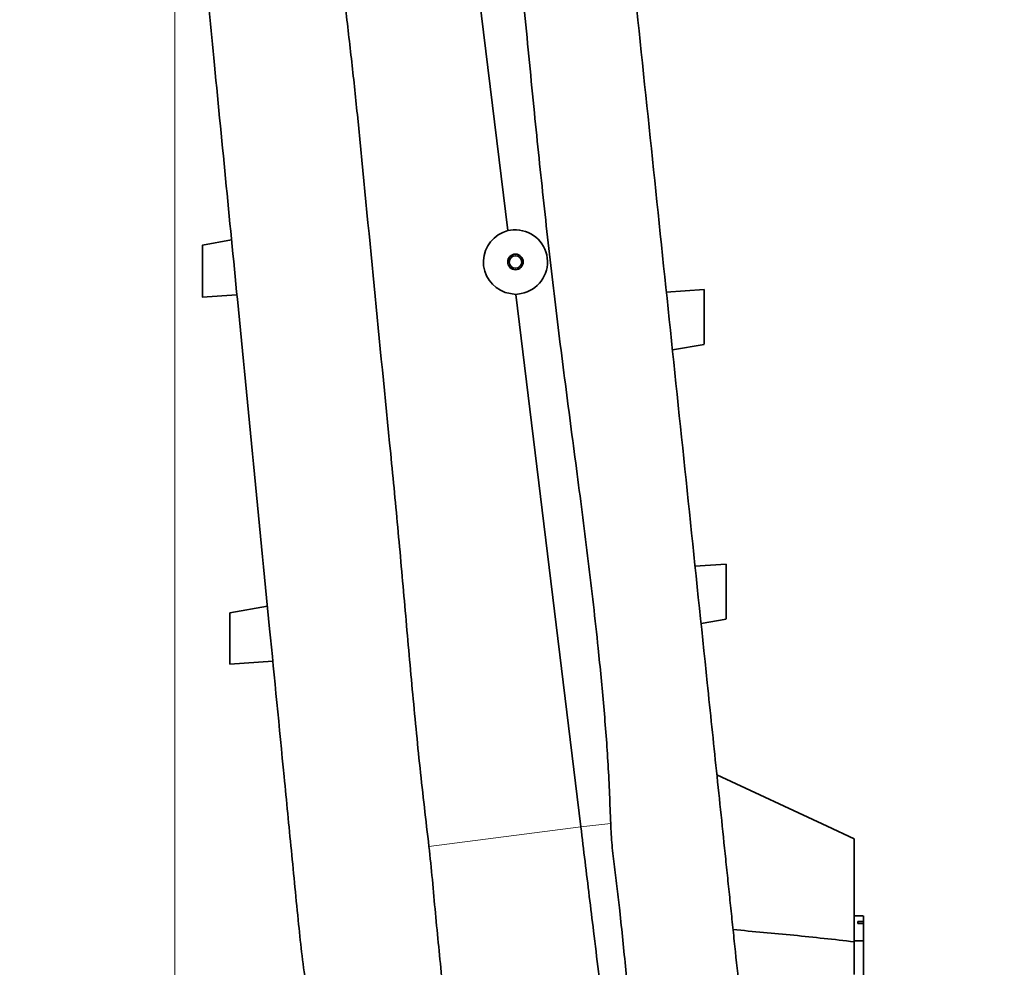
# Model space of a CAD drawing. Header units: millimetres. Extents: x 0 to 11920, y 0 to 8400.
# Tile 7 of 56: x 2210 to 2748, y 2651 to 3168. Entities that reach past the tile are written whole.
import ezdxf

# ---------------------------------------------------------------- set-up
doc = ezdxf.new("R2010")
doc.units = ezdxf.units.MM
doc.header["$LTSCALE"] = 20
doc.styles.add('SLDTEXTSTYLE0', font='TXT', dxfattribs={"width": 0.605})
doc.dimstyles.new('SLDDIMSTYLE0', dxfattribs={"dimtxt": 70, "dimasz": 70, "dimexe": 0, "dimexo": 0.0625, "dimgap": 17.5, "dimtad": 1, "dimdec": 1, "dimrnd": 1e-09, "dimzin": 12, "dimdsep": 46, "dimtxsty": 'SLDTEXTSTYLE0', "dimsah": 1, "dimcen": 0.09, "dimadec": 0, "dimazin": 3, "dimtfac": 1, "dimtofl": 0, "dimtmove": 0, "dimatfit": 3, "dimfxl": 1, "dimfrac": 2, "dimtolj": 1, "dimtzin": 12, "dimarcsym": 0})

# ---------------------------------------------------------------- blocks, each defined once
blk = doc.blocks.new('_D_5')
at = {"color": 7, "linetype": 'Continuous', "lineweight": 0}
for p, q in [((2295.23, 3277.04), (2295.23, 1355.7)), ((2748.23, 1552.92), (2748.23, 1355.7)), ((2295.23, 1385.7), (1312.24, 1385.7)), ((2295.23, 1385.7), (2748.23, 1385.7))]:
    blk.add_line(p, q, dxfattribs=at)
at = {"color": 7, "linetype": 'Continuous', "lineweight": 18}
for points in [[(2295.23, 1385.7), (2365.23, 1375.7), (2365.23, 1395.7)], [(2748.23, 1385.7), (2678.23, 1395.7), (2678.23, 1375.7)]]:
    blk.add_solid(points, dxfattribs=at)
at = {"color": 7, "linetype": 'Continuous', "lineweight": 18, "char_height": 70, "attachment_point": 1, "style": 'SLDTEXTSTYLE0'}
for s, insert in [('(2x M8 Through)', (1498.9, 1475.94)), ('453', (1312.24, 1475.94))]:
    blk.add_mtext(s, dxfattribs=dict(at, insert=insert))

msp = doc.modelspace()

# ---------------------------------------------------------------- linework, layer by layer
at = {"color": 7, "linetype": 'Continuous', "lineweight": 35}
for p, q in [((2456.74, 3219.4), (2477.09, 3052.96)), ((2474.39, 3051.81), (2477.09, 3052.96)), ((2477.09, 3052.96), (2480.02, 3053.16)), ((2326.17, 3047.7), (2310.22, 3044.9)), ((2310.11, 3016.38), (2329.11, 3017.7)), ((2481.37, 3017.96), (2478.47, 3018.42)), ((2484.26, 3018.47), (2481.37, 3017.96)), ((2481.37, 3017.96), (2516.92, 2727.23)), ((2584.23, 3020.7), (2563.53, 3019.27)), ((2566.96, 2987.67), (2584.23, 2990.7)), ((2596.23, 2870.7), (2579.22, 2869.52)), ((2325.23, 2844.09), (2345.76, 2847.7)), ((2582.59, 2838.31), (2596.23, 2840.7)), ((2325.23, 2816.07), (2348.7, 2817.7)), ((2651.43, 2727.6), (2591.23, 2755.67)), ((2666.23, 2720.63), (2651.39, 2727.52)), ((2666.23, 2664.47), (2666.23, 2720.63)), ((2671.23, 2675.45), (2671.23, 2678.61)), ((2668.23, 2675.45), (2671.23, 2675.45)), ((2668.23, 2675.45), (2668.23, 2674.41)), ((2671.23, 2674.41), (2668.23, 2674.41)), ((2671.23, 2675.45), (2671.23, 2674.41)), ((2671.23, 2665.06), (2671.23, 2674.41)), ((2671.23, 2665.06), (2666.23, 2665.06)), ((2666.23, 2646.58), (2666.23, 2664.47)), ((2671.23, 2601.64), (2671.23, 2665.06))]:
    msp.add_line(p, q, dxfattribs=at)
at = {"color": 8, "linetype": 'Continuous', "lineweight": 18}
for p, q in [((2433.96, 2716.53), (2516.92, 2727.23)), ((2516.92, 2727.23), (2533.24, 2729.11))]:
    msp.add_line(p, q, dxfattribs=at)
at = {"color": 7, "linetype": 'Continuous', "lineweight": 35}
for radius in [4.25, 3.4]:
    msp.add_circle((2481.23, 3035.7), radius, dxfattribs=at)
for start, end in [(113.0153, 260.9266), (279.971, 93.971)]:
    msp.add_arc((2481.23, 3035.7), 17.5, start, end, dxfattribs=at)
msp.add_ellipse((2627.85, 2405.7), major_axis=(7154.4, -32.27), ratio=0.038172, start_param=1.564906, end_param=1.565605, dxfattribs=at)
for points, knots in [([(2394.91, 3571.3), (2394.18, 3566.38), (2392.73, 3556.54), (2391.59, 3541.65), (2390.89, 3526.73), (2390.44, 3511.79), (2390, 3496.85), (2387.67, 3456.24), (2384.63, 3414.51), (2381.52, 3371.61), (2380.08, 3353.21), (2378.87, 3334.81), (2378.09, 3316.4), (2378.07, 3293.86), (2379.32, 3267.24), (2381.69, 3236.58), (2384.8, 3205.98), (2388.29, 3175.41), (2391.88, 3144.85), (2397.22, 3093.94), (2403.87, 3022.64), (2411.53, 2947.31), (2417.25, 2888.16), (2421.01, 2845.21), (2424.84, 2802.26), (2428.95, 2759.34), (2432.29, 2730.8), (2433.96, 2716.53)], [0, 0, 0, 0, 0.017359, 0.034723, 0.052115, 0.06953, 0.086943, 0.104335, 0.211618, 0.233091, 0.254574, 0.27605, 0.297508, 0.318959, 0.354791, 0.390626, 0.426488, 0.462371, 0.498255, 0.534118, 0.641401, 0.748685, 0.798948, 0.849217, 0.899483, 0.949743, 1, 1, 1, 1]), ([(2605.97, 2614.84), (2605.56, 2618.74), (2604.75, 2626.53), (2603.11, 2642.21), (2601.46, 2657.98), (2599.8, 2673.81), (2598.55, 2685.75), (2597.3, 2697.68), (2595.63, 2713.67), (2593.54, 2733.67), (2590.18, 2765.76), (2584.41, 2820.93), (2576.22, 2899.21), (2566.44, 2992.59), (2556.67, 3086), (2547.26, 3175.95), (2538.22, 3262.37), (2532.44, 3317.61), (2529.55, 3345.23)], [0, 0, 0, 0, 0.015989, 0.031978, 0.064065, 0.080279, 0.096494, 0.112765, 0.129036, 0.16202, 0.195008, 0.260981, 0.388824, 0.516668, 0.64451, 0.772353, 0.88617, 1, 1, 1, 1]), ([(2362.77, 2673.99), (2362.11, 2680.73), (2360.79, 2694.21), (2358.16, 2721.08), (2353.55, 2768.16), (2343.72, 2868.48), (2330.91, 2999.31), (2318.81, 3122.93), (2310.65, 3206.26), (2306.79, 3245.65), (2304.86, 3265.35)], [0, 0, 0, 0, 0.0341027, 0.0682136, 0.1364426, 0.2728993, 0.5771867, 0.8001734, 0.9000867, 1, 1, 1, 1]), ([(2480.94, 3226.9), (2482.69, 3208.61), (2486.2, 3172.02), (2491.34, 3118.95), (2496.67, 3067.73), (2502.21, 3018.37), (2508.41, 2969.07), (2514.89, 2920.41), (2521.1, 2872.32), (2525.97, 2830.03), (2529.55, 2792.93), (2532.03, 2761.05), (2532.84, 2739.76), (2533.24, 2729.11)], [0, 0, 0, 0, 0.110141, 0.220281, 0.319491, 0.418699, 0.517939, 0.617181, 0.712798, 0.808412, 0.872279, 0.936149, 1, 1, 1, 1]), ([(2310.23, 3016.39), (2310.23, 3016.43), (2310.23, 3016.51), (2310.23, 3017.12), (2310.23, 3018.08), (2310.23, 3019.39), (2310.23, 3021.02), (2310.23, 3022.91), (2310.23, 3025.04), (2310.23, 3027.32), (2310.23, 3029.73), (2310.23, 3032.15), (2310.23, 3034.55), (2310.23, 3036.83), (2310.23, 3038.94), (2310.23, 3040.8), (2310.23, 3042.37), (2310.23, 3043.59), (2310.23, 3044.43), (2310.23, 3044.87), (2310.23, 3044.86), (2310.23, 3044.85)], [0, 0, 0, 0, 0.0521232, 0.1057649, 0.1578864, 0.2115049, 0.2639048, 0.3177897, 0.3708054, 0.4253256, 0.4789345, 0.5340825, 0.5879536, 0.643393, 0.6971243, 0.7524402, 0.80569, 0.8605209, 0.9131438, 0.967323, 1, 1, 1, 1]), ([(2584.23, 2990.75), (2584.23, 2990.75), (2584.23, 2990.75), (2584.23, 2991.24), (2584.23, 2992.13), (2584.23, 2993.44), (2584.23, 2995.07), (2584.23, 2997.03), (2584.23, 2999.21), (2584.23, 3001.6), (2584.23, 3004.09), (2584.23, 3006.64), (2584.23, 3009.14), (2584.23, 3011.56), (2584.23, 3013.8), (2584.23, 3015.83), (2584.23, 3017.55), (2584.23, 3018.95), (2584.23, 3019.96), (2584.23, 3020.59), (2584.23, 3020.66), (2584.23, 3020.69)], [0, 0, 0, 0, 0.036587, 0.089471, 0.143879, 0.196805, 0.251257, 0.30425, 0.358779, 0.411779, 0.466324, 0.519253, 0.573725, 0.626608, 0.681031, 0.733897, 0.788297, 0.841177, 0.895583, 0.948504, 1, 1, 1, 1]), ([(2596.23, 2840.75), (2596.23, 2840.75), (2596.23, 2840.75), (2596.23, 2841.24), (2596.23, 2842.13), (2596.23, 2843.44), (2596.23, 2845.07), (2596.23, 2847.03), (2596.23, 2849.21), (2596.23, 2851.6), (2596.23, 2854.09), (2596.23, 2856.64), (2596.23, 2859.14), (2596.23, 2861.56), (2596.23, 2863.8), (2596.23, 2865.83), (2596.23, 2867.55), (2596.23, 2868.95), (2596.23, 2869.96), (2596.23, 2870.59), (2596.23, 2870.66), (2596.23, 2870.69)], [0, 0, 0, 0, 0.036587, 0.089471, 0.143879, 0.196805, 0.251257, 0.30425, 0.358779, 0.411779, 0.466324, 0.519253, 0.573725, 0.626608, 0.681031, 0.733897, 0.788297, 0.841177, 0.895583, 0.948504, 1, 1, 1, 1]), ([(2325.23, 2844.09), (2325.23, 2844.06), (2325.23, 2843.98), (2325.23, 2843.38), (2325.23, 2842.44), (2325.23, 2841.15), (2325.23, 2839.54), (2325.23, 2837.69), (2325.23, 2835.59), (2325.23, 2833.35), (2325.23, 2830.99), (2325.23, 2828.61), (2325.23, 2826.24), (2325.23, 2824.01), (2325.23, 2821.93), (2325.23, 2820.1), (2325.23, 2818.56), (2325.23, 2817.36), (2325.23, 2816.53), (2325.23, 2816.13), (2325.23, 2816.09), (2325.23, 2816.07)], [0, 0, 0, 0, 0.052125, 0.105768, 0.157891, 0.211511, 0.263906, 0.317786, 0.370801, 0.42532, 0.478926, 0.534071, 0.587944, 0.643384, 0.697126, 0.752452, 0.805713, 0.860555, 0.913173, 0.967347, 1, 1, 1, 1]), ([(2516.92, 2727.23), (2517.69, 2720.92), (2519.23, 2708.3), (2521.55, 2689.28), (2524.01, 2669.23), (2526.58, 2648.15), (2529.28, 2626.11), (2531.96, 2604.18), (2534.62, 2582.41), (2537.26, 2560.86), (2539.86, 2539.56), (2542.43, 2518.58), (2544.59, 2500.86), (2546.38, 2486.26), (2547.32, 2478.55), (2547.79, 2474.7)], [0, 0, 0, 0, 0.073442, 0.146889, 0.220337, 0.305515, 0.39069, 0.47586, 0.56102, 0.646169, 0.731303, 0.81642, 0.901517, 0.950762, 1, 1, 1, 1]), ([(2533.25, 2729.11), (2533.45, 2725.14), (2533.85, 2717.2), (2535.29, 2705.3), (2536.89, 2693.4), (2538.41, 2680.07), (2539.82, 2665.32), (2541.53, 2649.15), (2543.18, 2632.94), (2544.86, 2616.72), (2546.79, 2597.96), (2548.99, 2576.74), (2551.2, 2555.78), (2553.09, 2537.6), (2554.74, 2522.05), (2556.46, 2506.66), (2557.67, 2493.94), (2558.52, 2483.85), (2559.25, 2478.9), (2559.62, 2476.42)], [0, 0, 0, 0, 0.046023, 0.092109, 0.138244, 0.184333, 0.24647, 0.308608, 0.371392, 0.434176, 0.497163, 0.590352, 0.683542, 0.746389, 0.809236, 0.872749, 0.93626, 0.968135, 1, 1, 1, 1]), ([(2433.96, 2716.53), (2434.62, 2710.49), (2435.94, 2698.39), (2437.44, 2680.08), (2439.33, 2661.73), (2441.04, 2644.1), (2442.68, 2627.25), (2444.61, 2611.24), (2447.07, 2595.32), (2450.01, 2579.99), (2453.05, 2565.21), (2455.99, 2550.93), (2458.87, 2536.73), (2461.75, 2522.59), (2464.61, 2508.56), (2467.41, 2494.62), (2470.38, 2480.85), (2472.14, 2471.8), (2473.02, 2467.27)], [0, 0, 0, 0, 0.070771, 0.141692, 0.212955, 0.284336, 0.346654, 0.409186, 0.471715, 0.534504, 0.592083, 0.649662, 0.707589, 0.765515, 0.823956, 0.882397, 0.941202, 1, 1, 1, 1]), ([(2362.77, 2673.99), (2363.38, 2668.24), (2364.59, 2656.75), (2366.97, 2639.46), (2369.81, 2622.17), (2373.17, 2604.82), (2377.03, 2587.51), (2381.44, 2570.23), (2386.36, 2553.09), (2390.09, 2541.83), (2391.95, 2536.19)], [0, 0, 0, 0, 0.122643, 0.245275, 0.369261, 0.493262, 0.619219, 0.74516, 0.872313, 1, 1, 1, 1]), ([(2666.23, 2664.47), (2655.26, 2665.7), (2633.31, 2668.16), (2611.16, 2670.11), (2600.09, 2671.08)], [0, 0, 0, 0, 0.499937, 1, 1, 1, 1])]:
    msp.add_open_spline(points, degree=3, knots=knots, dxfattribs=at)

# ---------------------------------------------------------------- dimensions: what is measured, and where the dimension line sits
at = {"color": 7, "linetype": 'Continuous', "lineweight": 18}
dim = msp.add_linear_dim(base=(2748.23, 1385.7), p1=(2295.23, 3281.04), p2=(2748.23, 1556.92), text='<> (2x M8 Through)', dimstyle='SLDDIMSTYLE0', dxfattribs=at)
dim.commit()
dim.dimension.update_dxf_attribs({"geometry": '_D_5', "text_midpoint": (1761.16, 1385.7), "dimtype": 160})

doc.saveas('drawing.dxf')
